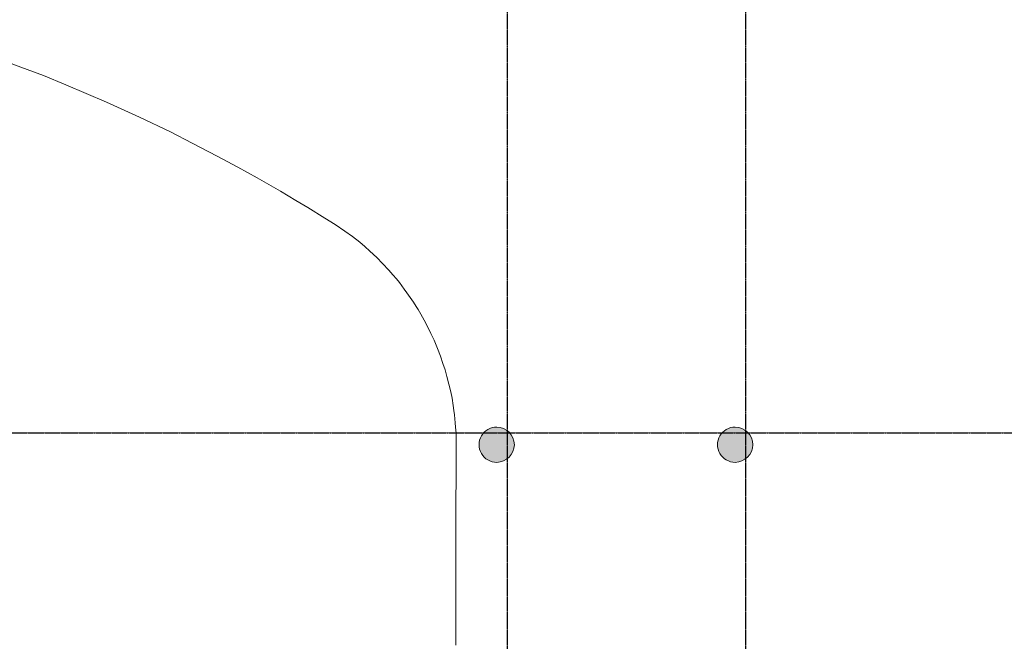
# Model space of a CAD drawing. Header units: millimetres. Extents: x 2396380 to 2637782, y 978964 to 1028150.
# Tile 4 of 5: x 2422454 to 2433612, y 1000267 to 1007313. Entities that reach past the tile are written whole.
import ezdxf

# ---------------------------------------------------------------- set-up
doc = ezdxf.new("R2010")
doc.units = ezdxf.units.MM
doc.linetypes.add('va006-00-o-200-0-0001$0$Grid Line', pattern=[22.225, 12.7, -3.175, 3.175, -3.175])
doc.layers.add('A852-TYNN', color=7, linetype='Continuous', lineweight=5, plot=False)
doc.layers.add('va006-00-o-200-0-0001$0$822_Akselinjer', color=8, linetype='va006-00-o-200-0-0001$0$Grid Line')
doc.layers.add('va006-h01-a-200-1-0001$0$222_Søyler', color=7, linetype='Continuous', lineweight=0)

# ---------------------------------------------------------------- blocks, each defined once
blk = doc.blocks.new('va006-h01-a-200-1-0001$0$V_Betong_Stål Arms - 400D x 8300mm _65deg_74deg-9739840-Copy of ENVA-A-TO-E1-200-D-001')
at = {"layer": 'va006-h01-a-200-1-0001$0$222_Søyler'}
blk.add_hatch(color=47, dxfattribs=at).paths.add_polyline_path([(200.0000000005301, 5.544279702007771e-10), (194.1883634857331, 47.86313285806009), (177.0912051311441, 92.94463440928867), (149.7021496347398, 132.6245316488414), (113.6129493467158, 164.5967731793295), (70.92097740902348, 187.0032485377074), (24.10733605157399, 198.541774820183), (-24.10733605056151, 198.541774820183), (-70.92097740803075, 187.0032485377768), (-113.6129493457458, 164.5967731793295), (-149.7021496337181, 132.6245316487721), (-180.2857764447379, 84.52124213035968), (-194.1883634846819, 47.8631328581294), (-199.9999999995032, 5.544279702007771e-10), (-194.1883634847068, -47.86313285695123), (-177.0912051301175, -92.94463440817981), (-149.7021496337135, -132.6245316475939), (-113.6129493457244, -164.596773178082), (-70.92097740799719, -187.00324853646), (-24.10733605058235, -198.5417748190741), (24.10733605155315, -198.5417748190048), (70.92097740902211, -187.0032485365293), (113.6129493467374, -164.596773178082), (149.7021496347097, -132.6245316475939), (177.0912051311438, -92.94463440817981), (194.1883634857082, -47.86313285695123)], flags=0)
for radius, start, end in [(200.0000000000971, 1.422344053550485e-11, 179.9999999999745), (199.999999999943, 179.9999999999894, 2.915932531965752e-11)]:
    blk.add_arc((4.959531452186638e-10, 4.851244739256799e-10), radius, start, end, dxfattribs=at)
blk = doc.blocks.new('VA006-350-101.1')
at = {"layer": 'A852-TYNN'}
blk.add_lwpolyline([(27921.66186236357, 14337.38144049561), (27921.24730519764, 14926.35566178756), (27920.83470398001, 15512.55100646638), (27921.68041249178, 15732.83538153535), (27922.51587245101, 15967.68019353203), (27925.55424803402, 16234.63214971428), (27926.55978000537, 16352.83752400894), (27927.51964862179, 16455.61522499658), (27928.00006999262, 16485.21557165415), (27926.97947775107, 16517.07337535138), (27925.94969143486, 16556.92474630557), (27926.17388357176, 16650.85397870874), (27925.7178380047, 16743.56065106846), (27920.77151819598, 16809.1163467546), (27916.38315222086, 16860.68245775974), (27907.78668473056, 16949.55371432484), (27901.22135573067, 16998.08632460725), (27893.26603626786, 17055.4256783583), (27879.5475737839, 17137.65474346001), (27864.37870161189, 17209.36650015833), (27844.55562346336, 17296.20375601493), (27821.74353202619, 17383.94514631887), (27800.26680857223, 17458.12386266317), (27776.38957652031, 17531.50408797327), (27747.25936394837, 17615.68480304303), (27715.31107958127, 17699.94163197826), (27675.33636594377, 17795.59852742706), (27640.79663521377, 17870.81245519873), (27599.98017776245, 17952.06359896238), (27563.20456726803, 18022.75454616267), (27524.79725517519, 18091.69542731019), (27494.77008818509, 18142.92441018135), (27471.75616149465, 18178.56980833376), (27441.18600862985, 18226.38414680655), (27405.84642345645, 18278.6763394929), (27369.12385422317, 18332.77061611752), (27337.90426095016, 18374.68570973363), (27311.31624915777, 18411.72286392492), (27282.83759952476, 18448.23909746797), (27248.72678540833, 18490.22389352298), (27210.03735520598, 18536.38398944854), (27163.7860455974, 18588.34294086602), (27091.105311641, 18666.43161402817), (27026.3073946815, 18731.49083839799), (26949.54729793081, 18804.51652056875), (26890.37294245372, 18857.05338969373), (26833.04230942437, 18905.22713016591), (26750.22506402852, 18971.16672748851), (26664.99029272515, 19032.18418772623), (26553.60994664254, 19108.91997000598), (26438.26254527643, 19180.37780553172), (26245.32334977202, 19299.74928534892), (26110.87053475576, 19380.53404266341), (25936.31415082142, 19484.26412673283), (25671.85169262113, 19634.70188075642), (25452.13856093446, 19758.55518586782), (25216.98713959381, 19882.46630659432), (24934.62940128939, 20029.09192444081), (24687.79627611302, 20159.08712345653), (24335.98233484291, 20323.43538551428), (23965.3712294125, 20492.38221744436), (23735.06485287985, 20591.29235910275), (23502.85477924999, 20688.74001116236), (23249.2615456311, 20794.34406707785), (22993.49545720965, 20891.10993718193), (22680.39830647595, 21006.03401984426)], dxfattribs=at)
at = {"layer": 'va006-00-o-200-0-0001$0$822_Akselinjer'}
for p, q in [((28505.26526090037, 29424.83125325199), (28505.26526090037, 0)), ((31205.26526090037, 29424.83125325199), (31205.26526089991, 0)), ((0, 16744.88162609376), (39756.03463696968, 16744.88162609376))]:
    blk.add_line(p, q, dxfattribs=at)
at = {"layer": 'va006-h01-a-200-1-0001$0$222_Søyler', "rotation": 270}
for p in [(28385.70482447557, 16611.19793185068), (31087.77943422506, 16611.19793185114)]:
    blk.add_blockref('va006-h01-a-200-1-0001$0$V_Betong_Stål Arms - 400D x 8300mm _65deg_74deg-9739840-Copy of ENVA-A-TO-E1-200-D-001', p, dxfattribs=at)

msp = doc.modelspace()

# ---------------------------------------------------------------- block references
at = {"layer": 'A852-TYNN'}
msp.add_blockref('VA006-350-101.1', (2399473.535990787, 985884.7235830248), dxfattribs=at)

doc.saveas('drawing.dxf')
